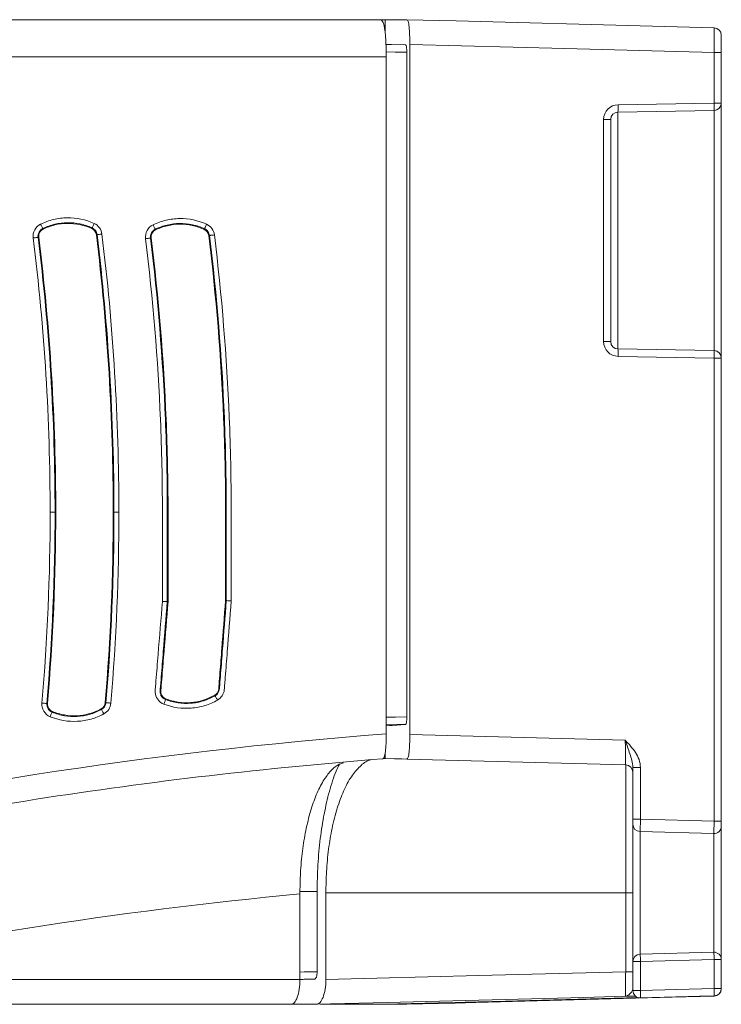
# Model space of a CAD drawing. Header units: millimetres. Extents: x 97 to 538, y 57 to 365.
# Tile 16 of 44: x 435 to 463, y 57 to 97. Entities that reach past the tile are written whole.
import ezdxf

# ---------------------------------------------------------------- set-up
doc = ezdxf.new("R2010")
doc.units = ezdxf.units.MM

msp = doc.modelspace()

# ---------------------------------------------------------------- linework, layer by layer
at = {"color": 7, "linetype": 'Continuous', "lineweight": 15}
for p, q in [((449.4729480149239, 96.77354745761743), (408.4925881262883, 96.77354745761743)), ((435.8756216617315, 96.77855424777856), (435.8756216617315, 96.77354745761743)), ((435.8798740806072, 96.77855424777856), (435.8818019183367, 96.77855424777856)), ((435.8818019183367, 96.77354745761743), (435.8818019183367, 96.77855424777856)), ((449.6639101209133, 96.77853189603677), (449.6639101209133, 96.25890605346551)), ((450.6671121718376, 67.69986204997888), (450.6671121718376, 95.77588491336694)), ((450.5481301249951, 68.41703258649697), (450.5481301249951, 95.45549504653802)), ((463.0536949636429, 93.38793657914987), (463.0536949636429, 95.45009337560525)), ((463.3458396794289, 95.45009337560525), (463.0536949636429, 95.45009337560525)), ((463.3458396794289, 95.45009337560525), (463.3458396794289, 93.38793657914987)), ((408.4925881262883, 95.27355186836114), (449.7073991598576, 95.27355186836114)), ((449.7073991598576, 67.72805132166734), (449.7073991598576, 95.27355186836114)), ((459.1432242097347, 93.31968181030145), (463.0536949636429, 93.38793657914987)), ((463.0536949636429, 93.38793657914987), (463.3458396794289, 93.38793657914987)), ((463.3458396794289, 93.38793657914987), (463.3458396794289, 83.01679916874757)), ((463.0510760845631, 93.08798365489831), (459.1406053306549, 93.01972888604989)), ((459.1406053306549, 93.01972888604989), (459.1406053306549, 83.38501058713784)), ((463.0510760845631, 83.31675209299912), (463.0510760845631, 93.08798365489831)), ((458.5536932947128, 83.6849635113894), (458.5536932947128, 92.71977596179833)), ((458.8458417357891, 92.71977596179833), (458.5536932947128, 92.71977596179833)), ((458.8458417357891, 92.71977596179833), (458.8458417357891, 83.6849635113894)), ((435.7319465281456, 88.28249328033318), (435.7448676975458, 88.2560697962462)), ((437.7273535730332, 88.28313030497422), (437.73954644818, 88.30990024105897)), ((440.3059510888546, 88.25306721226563), (440.3188145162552, 88.22661392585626)), ((442.3029488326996, 88.2492636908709), (442.3152050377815, 88.27600382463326)), ((435.5685105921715, 87.9302857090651), (435.5393192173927, 87.9266535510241)), ((437.9411591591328, 88.03485088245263), (437.9119603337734, 88.0312820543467)), ((440.1410548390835, 87.89921678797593), (440.1118634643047, 87.89559580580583)), ((442.5168959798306, 88.0000641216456), (442.4876971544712, 87.99650274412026)), ((458.5536932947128, 83.6849635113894), (458.8458417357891, 83.6849635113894)), ((459.1406053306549, 83.38501058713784), (463.0510760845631, 83.31675209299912)), ((463.0536949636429, 83.01679916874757), (459.1432242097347, 83.08505393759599)), ((463.0536949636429, 64.17499982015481), (463.0536949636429, 83.01679916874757)), ((463.3458396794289, 83.01679916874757), (463.0536949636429, 83.01679916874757)), ((463.3458396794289, 83.01679916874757), (463.3458396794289, 64.17499982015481)), ((436.0314933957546, 76.75355054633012), (436.2314632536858, 76.75355054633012)), ((436.2314632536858, 76.75355054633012), (436.2608781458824, 76.75355054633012)), ((438.6285348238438, 76.75355054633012), (438.5991162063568, 76.75355054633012)), ((438.6285348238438, 76.75355054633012), (438.8285009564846, 76.75355054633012)), ((442.7460050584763, 69.27935160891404), (442.7313646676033, 69.3048661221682)), ((435.8957531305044, 68.96450869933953), (435.9250599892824, 68.96197550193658)), ((438.2748259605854, 68.99842374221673), (438.304140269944, 68.99596877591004)), ((440.7409383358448, 69.15139906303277), (440.730380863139, 69.1239436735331)), ((436.1214330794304, 68.63966338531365), (436.110244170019, 68.61246131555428)), ((438.1223349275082, 68.71820740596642), (438.108353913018, 68.74409072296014)), ((449.7073991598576, 68.05303074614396), (449.8460693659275, 68.0638229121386)), ((449.8460693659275, 68.0638229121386), (449.7073991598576, 68.0614014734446)), ((450.6671121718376, 67.69986204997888), (459.4379878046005, 67.4701867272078)), ((449.6639101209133, 66.93719454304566), (449.6639101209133, 66.72510259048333)), ((449.5711168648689, 66.71460099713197), (449.5714856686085, 66.71462707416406)), ((449.6639101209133, 66.72510259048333), (449.571392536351, 66.72752402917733)), ((449.5714856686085, 66.71462707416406), (449.5714074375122, 66.71462334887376)), ((459.4536936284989, 66.46874673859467), (450.5510619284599, 66.70187168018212)), ((459.4536936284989, 61.2611112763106), (459.4536936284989, 66.46874673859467)), ((460.0536963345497, 66.3640623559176), (459.7458420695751, 66.3640623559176)), ((459.7458420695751, 64.25355501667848), (459.7458420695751, 66.3640623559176)), ((460.0536963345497, 66.3640623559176), (460.0536963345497, 64.25355501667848)), ((459.7458420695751, 64.05335046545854), (459.7458420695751, 64.25355501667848)), ((460.0536963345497, 64.25355501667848), (459.7458420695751, 64.25355501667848)), ((463.0536949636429, 64.17499982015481), (460.0536963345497, 64.25355501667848)), ((463.3458396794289, 64.17499982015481), (463.0536949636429, 64.17499982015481)), ((463.3458396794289, 64.17499982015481), (463.3458396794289, 63.97479154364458)), ((459.7458420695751, 58.46885718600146), (459.7458420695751, 64.05335046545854)), ((460.0379867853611, 63.75345342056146), (463.0379891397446, 63.6748944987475)), ((460.0379867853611, 63.75345342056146), (460.0379867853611, 58.76875423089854)), ((463.3458396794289, 63.97479154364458), (463.3458396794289, 58.54741424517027)), ((463.0379891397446, 58.84731129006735), (463.0379891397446, 63.6748944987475)), ((446.8969023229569, 61.31411470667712), (446.1966483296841, 61.31413333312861)), ((447.253267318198, 61.2611112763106), (447.253267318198, 57.73935593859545)), ((447.253267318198, 61.2611112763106), (459.4536936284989, 61.2611112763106)), ((459.7458420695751, 61.2611112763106), (459.4536936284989, 61.2611112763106)), ((459.4536936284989, 58.05575788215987), (459.4536936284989, 61.2611112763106)), ((460.0379867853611, 58.76875423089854), (463.0379891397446, 58.84731129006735)), ((463.0563101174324, 58.54741424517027), (460.0563114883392, 58.46885718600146)), ((463.0563101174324, 57.36968606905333), (463.0563101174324, 58.54741424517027)), ((463.3458396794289, 58.54741424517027), (463.0563101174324, 58.54741424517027)), ((463.3458396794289, 58.54741424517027), (463.3458396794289, 57.36968606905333)), ((459.7458420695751, 58.46885718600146), (460.0563114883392, 58.46885718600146)), ((459.7458420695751, 57.29024425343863), (459.7458420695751, 58.46885718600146)), ((460.0563114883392, 58.46885718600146), (460.0563114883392, 57.29024425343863)), ((446.1989766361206, 57.73562506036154), (446.1989803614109, 57.7335500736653)), ((459.7458420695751, 58.05575788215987), (459.4536936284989, 58.05575788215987)), ((459.7458420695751, 57.29024425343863), (460.0563114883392, 57.29024425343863)), ((463.3458396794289, 57.36968606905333), (463.0563101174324, 57.36968606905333)), ((435.8798740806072, 56.72854684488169), (435.8818019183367, 56.72855057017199))]:
    msp.add_line(p, q, dxfattribs=at)
at = {"color": 7, "linetype": 'Continuous', "lineweight": 15, "flags": 128}
for points in [[(450.5506484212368, 96.77859895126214), (452.5492703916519, 96.72604255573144), (460.5437545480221, 96.51577227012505), (463.0536949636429, 96.44974522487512)], [(450.498490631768, 95.75631968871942), (449.9299591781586, 95.7662736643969), (449.6988533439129, 95.77032678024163)], [(463.0536949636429, 95.45009337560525), (456.9801791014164, 95.60986362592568), (450.6671121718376, 95.77588491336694)], [(449.7040128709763, 95.47028444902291), (450.0715351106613, 95.46384714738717), (450.5481301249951, 95.45549504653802)], [(435.7319465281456, 88.28249328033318), (435.7300019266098, 88.28647561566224), (435.7248274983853, 88.29705916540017), (435.7166188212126, 88.31384532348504), (435.7056869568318, 88.33620824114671), (435.6924416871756, 88.36330227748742), (435.6773784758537, 88.3941104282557), (435.6610654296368, 88.42747412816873), (435.6441172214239, 88.46214167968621)], [(437.73954644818, 88.30990024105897), (437.7413830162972, 88.3139347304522), (437.7462668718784, 88.32465239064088), (437.7540136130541, 88.34165834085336), (437.7643308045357, 88.364308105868), (437.7768328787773, 88.39175604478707), (437.7910485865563, 88.42296280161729), (437.8064433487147, 88.45676236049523), (437.8224416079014, 88.49188067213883)], [(440.2185036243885, 88.43290560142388), (440.2353791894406, 88.39820079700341), (440.2516177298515, 88.3647998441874), (440.2666157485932, 88.33395816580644), (440.2798032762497, 88.30683432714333), (440.2906885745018, 88.28445278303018), (440.2988618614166, 88.26764799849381), (440.3040102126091, 88.25705327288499), (440.3059510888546, 88.25306721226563)], [(442.3985248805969, 88.45778681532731), (442.3824465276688, 88.4227057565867), (442.366971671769, 88.38894345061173), (442.3526814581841, 88.3577702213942), (442.3401160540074, 88.33035581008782), (442.3297448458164, 88.30772839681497), (442.3219589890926, 88.29074107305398), (442.3170527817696, 88.2800308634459), (442.3152050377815, 88.27600382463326)], [(435.5393192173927, 87.9266535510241), (435.5349215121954, 87.92610965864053), (435.5232315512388, 87.92465307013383), (435.5046889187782, 87.92234711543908), (435.4799883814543, 87.91927747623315), (435.4500612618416, 87.91555218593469), (435.41602887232, 87.91132025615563), (435.3791727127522, 87.90673814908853), (435.3408785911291, 87.90197350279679)], [(437.9411591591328, 88.03485088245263), (437.9455587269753, 88.03539104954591), (437.9572524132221, 88.03682156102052), (437.9758006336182, 88.03909026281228), (438.0005067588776, 88.04211147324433), (438.0304394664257, 88.04577343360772), (438.0644811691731, 88.0499383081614), (438.1013466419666, 88.05444590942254), (438.1396500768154, 88.059132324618)], [(439.9134135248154, 87.87098653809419), (439.9517095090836, 87.87573628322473), (439.9885675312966, 87.88030721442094), (440.0226017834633, 87.8845279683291), (440.0525307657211, 87.88823835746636), (440.0772331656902, 87.8913005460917), (440.095777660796, 87.89360277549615), (440.1074676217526, 87.89505191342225), (440.1118634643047, 87.89559580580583)], [(442.7153980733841, 88.0242673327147), (442.677090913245, 88.01959581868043), (442.6402254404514, 88.01510311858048), (442.6061837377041, 88.0109494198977), (442.5762473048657, 88.0073023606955), (442.551537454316, 88.00428860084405), (442.5329892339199, 88.00202734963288), (442.521295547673, 88.00060056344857), (442.5168959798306, 88.0000641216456)], [(440.8001592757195, 73.11027996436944), (440.8019995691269, 73.11020545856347), (440.8118008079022, 73.10981057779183), (440.8295741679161, 73.10909532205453)], [(443.1705912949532, 73.15028958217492), (443.1898808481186, 73.14954079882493), (443.1980094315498, 73.14922414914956), (443.2000061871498, 73.14914591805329)], [(435.6965246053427, 68.98171208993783), (435.734971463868, 68.9783928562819), (435.7719729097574, 68.97519655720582), (435.8061394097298, 68.97224612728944), (435.836185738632, 68.96964959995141), (435.8609849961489, 68.96751128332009), (435.8796021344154, 68.96590195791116), (435.8913367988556, 68.96488867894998), (435.8957531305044, 68.96450869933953)], [(438.503409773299, 68.97927202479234), (438.464953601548, 68.9824944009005), (438.4279465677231, 68.98559384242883), (438.393770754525, 68.98845859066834), (438.3637188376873, 68.9909768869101), (438.3389158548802, 68.99305559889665), (438.3202931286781, 68.9946127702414), (438.3085547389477, 68.9955962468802), (438.304140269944, 68.99596877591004)], [(440.730380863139, 69.1239436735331), (440.7287901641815, 69.11980860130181), (440.7245619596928, 69.10881154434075), (440.7178564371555, 69.09137346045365), (440.7089231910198, 69.06813882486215), (440.6980974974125, 69.03999053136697), (440.6857891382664, 69.00798283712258), (440.6724600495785, 68.9733190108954), (440.6586094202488, 68.93729917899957)], [(442.7460050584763, 69.27935160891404), (442.748210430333, 69.27550710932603), (442.7540740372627, 69.26529236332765), (442.763376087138, 69.24908362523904), (442.7757664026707, 69.22749556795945), (442.7907755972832, 69.20134030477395), (442.807848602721, 69.17159386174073), (442.826333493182, 69.13938500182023), (442.8455410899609, 69.10591326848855)], [(436.0341737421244, 68.42752300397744), (436.0488532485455, 68.463215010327), (436.0629814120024, 68.49756218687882), (436.0760273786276, 68.52927558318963), (436.0874994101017, 68.55716683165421), (436.0969672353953, 68.58018540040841), (436.1040769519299, 68.59746702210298), (436.1085584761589, 68.60836349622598), (436.110244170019, 68.61246131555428)], [(438.2173708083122, 68.54226567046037), (438.1990312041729, 68.57621796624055), (438.1813807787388, 68.60889621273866), (438.165082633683, 68.6390710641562), (438.1507477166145, 68.66560258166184), (438.1389199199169, 68.6875035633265), (438.1300388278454, 68.70394326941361), (438.1244397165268, 68.71431075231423), (438.1223349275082, 68.71820740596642)], [(450.5481301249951, 68.41703258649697), (450.0799281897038, 68.40894870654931), (449.7073991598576, 68.40251140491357)], [(449.7073991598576, 68.1025733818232), (450.1343211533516, 68.10994945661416), (450.4992356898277, 68.11625264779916)], [(450.5510619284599, 66.70187168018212), (450.3402365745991, 66.70739256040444), (450.0439009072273, 66.71515234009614), (449.6639101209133, 66.72510259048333)], [(446.1964061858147, 61.21961899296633), (446.1968196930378, 60.6507634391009), (446.1972369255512, 60.08191161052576), (446.1976541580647, 59.51305978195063), (446.1980751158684, 58.94420609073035), (446.1985258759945, 58.33887808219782), (446.1989766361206, 57.73562506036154)], [(446.8986755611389, 58.0544763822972), (446.3641113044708, 58.04508492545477), (446.1987493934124, 58.04217919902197)], [(446.1989729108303, 57.7417904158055), (446.3297231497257, 57.7440870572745), (446.3641113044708, 57.744692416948), (446.7881946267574, 57.75214113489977)], [(447.253267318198, 57.73935593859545), (453.4733770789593, 57.90066845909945), (459.4536936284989, 58.05575788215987)], [(460.0563114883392, 57.29024425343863), (461.5378594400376, 57.32947342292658), (463.0563101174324, 57.36968606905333)], [(459.4379878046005, 57.05438122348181), (457.7471977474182, 57.01053455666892), (449.7526241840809, 56.80320725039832), (446.8738800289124, 56.72854870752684)], [(459.9747946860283, 56.99916497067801), (454.5669025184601, 56.85756296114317), (449.6399006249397, 56.72855057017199)], [(463.0536949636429, 57.05738753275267), (461.3472214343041, 57.01249033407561), (453.3527372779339, 56.80220700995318), (452.5189502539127, 56.78028181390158), (450.5506446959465, 56.7285244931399)], [(463.0536949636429, 57.069798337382), (462.4542696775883, 57.05392487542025), (460.0565722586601, 56.99043475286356), (460.0536963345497, 56.99035838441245)]]:
    msp.add_lwpolyline(points, dxfattribs=at)
at = {"color": 7, "linetype": 'Continuous', "lineweight": 15}
for centre, radius, start, end in [((463.0458407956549, 96.14984917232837), 0.299998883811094, 359.9990989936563, 88.4997874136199), ((459.1536945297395, 92.7197732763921), 0.6000000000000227, 90.99999999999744, 180), ((456.2760334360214, 93.19472726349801), 2.869912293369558, 356.5041118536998, 2.495418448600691), ((460.1871845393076, 93.26297609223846), 2.869232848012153, 356.5034018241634, 2.49612847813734), ((463.0458414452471, 93.38793942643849), 0.3000000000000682, 270.9999999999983, 0), ((459.1458414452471, 92.7197732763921), 0.3000000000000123, 90.9999999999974, 180), ((459.1536945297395, 83.68496413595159), 0.6000000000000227, 180, 269.0000000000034), ((459.1458414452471, 83.68496413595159), 0.2999999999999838, 180, 269.0000000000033), ((456.2759784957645, 83.21001017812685), 2.869967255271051, 357.5045955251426, 3.495861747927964), ((460.1871845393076, 83.14175965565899), 2.869232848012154, 357.5038715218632, 3.496598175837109), ((463.0458414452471, 83.0167979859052), 0.3000000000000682, 0, 89.00000000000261), ((459.4458414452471, 66.16885088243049), 0.3000000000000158, 0, 88.5000000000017), ((460.0458414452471, 64.05335100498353), 0.3000000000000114, 180, 268.5000000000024), ((463.0458414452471, 63.97479324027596), 0.3000000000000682, 268.5000000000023, 0), ((462.9009798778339, -116.8407938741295), 178.8422584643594, 95.35946450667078, 102.5117159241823), ((460.0458414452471, 58.46885688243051), 0.3000000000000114, 91.49999999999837, 180), ((457.8954022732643, 58.48732684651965), 2.160988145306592, 359.5102951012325, 7.482934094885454), ((463.0458414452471, 58.54741464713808), 0.3000000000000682, 0, 91.49999999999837), ((460.8952213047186, 58.56589954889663), 2.161167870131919, 359.5099210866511, 7.481889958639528), ((460.045834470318, 57.29024775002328), 0.299992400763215, 180.000667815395, 271.501715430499), ((457.9445190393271, 57.15870579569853), 2.115885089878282, 355.4365187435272, 3.56421125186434), ((460.9470971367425, 57.23812407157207), 2.113312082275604, 355.4315403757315, 3.56919582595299), ((463.0458469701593, 57.36968837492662), 0.2999927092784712, 271.4990637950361, 359.9995595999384), ((463.0458442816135, 57.35728018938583), 0.2999953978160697, 271.4995640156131, 0.0001266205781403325), ((460.0458414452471, 57.29024489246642), 0.3000000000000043, 270.0000000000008, 271.5166335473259)]:
    msp.add_arc(centre, radius, start, end, dxfattribs=at)
for centre, major_axis, ratio, start_param, end_param in [((459.4458414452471, 67.46929651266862), (-0.007855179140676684, 1.000548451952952), 0.007841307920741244, 1.569844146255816, 3.141325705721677), ((460.0458414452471, 64.25341956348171), (0.00785179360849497, 0.4999657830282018), 0.01569906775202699, 3.141428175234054, 4.712909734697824), ((463.0458414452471, 64.17486179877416), (0.007851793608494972, 0.499965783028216), 0.01569906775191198, 3.141428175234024, 4.712909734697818), ((647.2118334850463, 47566.05621649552), (-3.726603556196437, 143995.6212108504), 0.001482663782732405, 1.906998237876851, 1.907022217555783)]:
    msp.add_ellipse(centre, major_axis=major_axis, ratio=ratio, start_param=start_param, end_param=end_param, dxfattribs=at)
for points, knots in [([(435.8789762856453, 96.77855424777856), (435.8772327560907, 96.77855424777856), (435.874194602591, 96.77855424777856), (435.882383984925, 96.77855424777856), (435.8858736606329, 96.77855424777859)], [0, 0, 0, 0, 0.5738780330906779, 1, 1, 1, 1]), ([(435.8818017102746, 96.77855094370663), (437.1330733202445, 96.77855094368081), (438.9089552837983, 96.77855091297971), (443.5090101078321, 96.77855097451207), (446.3246306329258, 96.77862980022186), (449.6398828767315, 96.77855063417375)], [0, 0, 0, 0, 0.5, 0.5, 1, 1, 1, 1]), ([(449.7073982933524, 95.2735509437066), (449.7073982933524, 95.3732948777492), (449.706454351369, 95.47133261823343), (449.7026291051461, 95.66413838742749), (449.6996987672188, 95.75991970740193), (449.6916300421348, 95.94242088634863), (449.6865338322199, 96.02888066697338), (449.6736868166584, 96.19230855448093), (449.665856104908, 96.26951772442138), (449.638345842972, 96.47664644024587), (449.6138045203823, 96.58745247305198), (449.5525210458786, 96.73499716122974), (449.5151954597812, 96.77355094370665), (449.4729463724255, 96.77355094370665)], [0, 0, 0, 0, 0.1250000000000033, 0.1250000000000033, 0.2500000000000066, 0.2500000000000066, 0.3750000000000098, 0.3750000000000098, 0.5000000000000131, 0.5000000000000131, 0.7500000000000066, 0.7500000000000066, 1, 1, 1, 1]), ([(450.6671116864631, 95.7758860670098), (450.6671116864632, 95.90865048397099), (450.6650805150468, 96.03894394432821), (450.6564424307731, 96.28207272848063), (450.6497950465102, 96.39337745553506), (450.6310490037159, 96.57816757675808), (450.6187445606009, 96.6526585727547), (450.5887320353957, 96.75226589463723), (450.5707278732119, 96.77860759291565), (450.5506474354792, 96.77859726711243)], [0, 0, 0, 0, 0.25, 0.25, 0.5, 0.5, 0.75, 0.75, 1, 1, 1, 1]), ([(463.0536945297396, 95.4500955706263), (463.0547383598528, 95.58249547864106), (463.0555577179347, 95.71242644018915), (463.0566792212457, 95.95500452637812), (463.0569694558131, 96.06608296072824), (463.0569710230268, 96.34284785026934), (463.0557821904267, 96.45094358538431), (463.0536945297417, 96.449741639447)], [0, 0, 0, 0, 0.2499999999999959, 0.2499999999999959, 0.4999999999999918, 0.4999999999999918, 1, 1, 1, 1]), ([(463.3458414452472, 96.14984781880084), (463.3458414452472, 96.15072753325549), (463.3458414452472, 96.07509037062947), (463.3458414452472, 95.88134307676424), (463.3458414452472, 95.80357695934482), (463.3458414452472, 95.6337479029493), (463.3458414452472, 95.54278441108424), (463.3458414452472, 95.4500955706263)], [0, 0, 0, 0, 0.4999999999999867, 0.4999999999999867, 0.7499999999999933, 0.7499999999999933, 1, 1, 1, 1]), ([(450.498491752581, 95.75631740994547), (450.5123846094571, 95.7563521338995), (450.5252224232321, 95.7242535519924), (450.5431005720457, 95.61357461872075), (450.5481306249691, 95.53542136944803), (450.5481306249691, 95.45549545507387)], [0, 0, 0, 0, 0.5, 0.5, 1, 1, 1, 1]), ([(435.6441163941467, 88.46214346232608), (435.8140035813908, 88.54520177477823), (435.9898345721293, 88.60805163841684), (436.352930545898, 88.69487672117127), (436.542260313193, 88.71856049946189), (437.1026576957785, 88.72640455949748), (437.4782715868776, 88.64865391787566), (437.8224409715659, 88.49187976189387)], [0, 0, 0, 0, 0.2500000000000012, 0.2500000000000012, 0.5000000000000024, 0.5000000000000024, 1, 1, 1, 1]), ([(437.7395468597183, 88.30990068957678), (437.5820559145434, 88.38163770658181), (437.4161857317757, 88.43608992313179), (437.0763212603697, 88.50717982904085), (436.9054037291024, 88.52353199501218), (436.5616552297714, 88.51896407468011), (436.3875380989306, 88.49739005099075), (436.0521628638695, 88.41750174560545), (435.8882729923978, 88.3589231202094), (435.7319473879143, 88.28249510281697)], [0, 0, 0, 0, 0.25, 0.25, 0.5, 0.5, 0.75, 0.75, 1, 1, 1, 1]), ([(440.2185031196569, 88.43290377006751), (440.3886978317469, 88.51566192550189), (440.5647989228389, 88.57817906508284), (440.928363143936, 88.66427591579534), (441.1178906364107, 88.68755868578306), (441.6787299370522, 88.69415488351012), (442.0544587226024, 88.61548569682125), (442.3985249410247, 88.45778835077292)], [0, 0, 0, 0, 0.2500000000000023, 0.2500000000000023, 0.5000000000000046, 0.5000000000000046, 1, 1, 1, 1]), ([(435.3408784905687, 87.9019751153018), (435.3267774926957, 88.0153555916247), (435.3489925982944, 88.13145310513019), (435.4570833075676, 88.33068364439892), (435.5414709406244, 88.41195957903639), (435.6441163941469, 88.46214346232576)], [0, 0, 0, 0, 0.5, 0.5, 1, 1, 1, 1]), ([(435.7319473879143, 88.28249510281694), (435.6676814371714, 88.25106816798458), (435.6131377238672, 88.1989875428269), (435.5444747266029, 88.07243128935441), (435.5304962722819, 87.99764760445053), (435.5393191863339, 87.92665520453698)], [0, 0, 0, 0, 0.5, 0.5, 1, 1, 1, 1]), ([(435.7448676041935, 88.25606813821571), (435.6851714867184, 88.22688240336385), (435.6360941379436, 88.17961209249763), (435.5732368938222, 88.06376294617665), (435.5603098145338, 87.99622456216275), (435.5685105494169, 87.93028573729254)], [0, 0, 0, 0, 0.5, 0.5, 1, 1, 1, 1]), ([(437.727352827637, 88.28313089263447), (437.4142502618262, 88.42575366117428), (437.0720872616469, 88.49651419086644), (436.5629186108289, 88.48946844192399), (436.3907945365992, 88.46804184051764), (436.0595926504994, 88.38891581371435), (435.8994266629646, 88.33163248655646), (435.7448676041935, 88.25606813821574)], [0, 0, 0, 0, 0.4999999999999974, 0.4999999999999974, 0.7499999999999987, 0.7499999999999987, 1, 1, 1, 1]), ([(437.9411599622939, 88.03485244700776), (437.9339873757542, 88.09344815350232), (437.9112491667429, 88.15090231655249), (437.8415441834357, 88.2461310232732), (437.7932667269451, 88.28542460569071), (437.7395468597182, 88.30990068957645)], [0, 0, 0, 0, 0.5000000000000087, 0.5000000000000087, 1, 1, 1, 1]), ([(439.9134147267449, 87.87098520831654), (439.8992965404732, 87.98482391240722), (439.921689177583, 88.10136686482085), (440.0304708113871, 88.3012805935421), (440.1153397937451, 88.38273977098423), (440.2185031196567, 88.4329037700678)], [0, 0, 0, 0, 0.5, 0.5, 1, 1, 1, 1]), ([(440.3059493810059, 88.25306782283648), (440.2412651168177, 88.221607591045), (440.1863312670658, 88.16933479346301), (440.1171288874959, 88.0421596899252), (440.103017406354, 87.96697976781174), (440.1118639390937, 87.8955967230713)], [0, 0, 0, 0, 0.5, 0.5, 1, 1, 1, 1]), ([(440.3188130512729, 88.22661328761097), (440.2587063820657, 88.19738593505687), (440.2092591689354, 88.14992264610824), (440.1458848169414, 88.03346405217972), (440.1328308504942, 87.9655432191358), (440.1410565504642, 87.89921720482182)], [0, 0, 0, 0, 0.5, 0.5, 1, 1, 1, 1]), ([(442.3152061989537, 88.27600330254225), (442.1577580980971, 88.34816476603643), (441.9918863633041, 88.40304296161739), (441.6519043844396, 88.47496953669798), (441.4808859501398, 88.49172145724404), (441.1368539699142, 88.48792030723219), (440.9625498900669, 88.46671574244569), (440.6267217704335, 88.38749694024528), (440.4625638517, 88.32922250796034), (440.3059493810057, 88.25306782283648)], [0, 0, 0, 0, 0.25, 0.25, 0.5, 0.5, 0.75, 0.75, 1, 1, 1, 1]), ([(442.3029497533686, 88.24926202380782), (441.9899235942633, 88.39273264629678), (441.6476399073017, 88.46433353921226), (441.138037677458, 88.4584209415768), (440.9657239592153, 88.43735725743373), (440.6340806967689, 88.35889179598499), (440.473660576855, 88.30190878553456), (440.3188130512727, 88.226613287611)], [0, 0, 0, 0, 0.4999999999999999, 0.4999999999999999, 0.7499999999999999, 0.7499999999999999, 1, 1, 1, 1]), ([(442.5168974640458, 88.00006451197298), (442.5097323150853, 88.0587842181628), (442.4869988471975, 88.11637189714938), (442.4172790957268, 88.21189144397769), (442.3689798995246, 88.25135107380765), (442.3152061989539, 88.27600330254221)], [0, 0, 0, 0, 0.5, 0.5, 1, 1, 1, 1]), ([(440.600190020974, 73.11832639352), (440.6001885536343, 74.35012305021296), (440.6009877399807, 75.58193544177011), (440.5993434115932, 78.0454964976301), (440.5733295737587, 79.27678194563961), (440.4197301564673, 82.96915338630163), (440.2167357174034, 85.42525217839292), (439.9134147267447, 87.87098520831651)], [0, 0, 0, 0, 0.2500000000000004, 0.2500000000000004, 0.5000000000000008, 0.5000000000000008, 1, 1, 1, 1]), ([(440.1118639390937, 87.8955967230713), (440.4158225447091, 85.44472248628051), (440.6192766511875, 82.98312621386), (440.7732177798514, 79.28307162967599), (440.7993122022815, 78.04826459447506), (440.8009580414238, 75.57927963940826), (440.8001580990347, 74.34477646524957), (440.8001595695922, 73.11027857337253)], [0, 0, 0, 0, 0.5, 0.5, 0.75, 0.75, 1, 1, 1, 1]), ([(440.8295758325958, 73.1090946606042), (440.8295743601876, 74.34514917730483), (440.8304202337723, 75.58125603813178), (440.8286777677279, 78.0532576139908), (440.8025070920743, 79.28769554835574), (440.6485042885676, 82.98634596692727), (440.4453177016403, 85.4459034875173), (440.1410565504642, 87.89921720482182)], [0, 0, 0, 0, 0.25, 0.25, 0.5, 0.5, 1, 1, 1, 1]), ([(442.4876974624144, 87.99650412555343), (442.7880186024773, 85.53346311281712), (442.9890528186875, 83.06439141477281), (443.1425019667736, 79.35178814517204), (443.1689346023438, 78.11275240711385), (443.1721023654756, 75.63166230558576), (443.1705913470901, 74.39092927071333), (443.1705898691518, 73.15028792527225)], [0, 0, 0, 0, 0.5000000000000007, 0.5000000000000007, 0.7500000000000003, 0.7500000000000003, 1, 1, 1, 1]), ([(443.200006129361, 73.1491469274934), (443.200007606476, 74.38908698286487), (443.2014781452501, 75.62905546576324), (443.1983995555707, 78.10887594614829), (443.1720433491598, 79.34830595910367), (443.0185502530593, 83.06515582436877), (442.8171492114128, 85.53759261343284), (442.5168974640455, 88.0000645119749)], [0, 0, 0, 0, 0.2499999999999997, 0.2499999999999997, 0.4999999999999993, 0.4999999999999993, 1, 1, 1, 1]), ([(442.7153968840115, 88.02426775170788), (443.0162604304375, 85.55677827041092), (443.2181093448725, 83.07890348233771), (443.371932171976, 79.35454704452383), (443.3983666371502, 78.11171834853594), (443.401450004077, 75.62657215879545), (443.3999771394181, 74.38397539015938), (443.3999756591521, 73.14139017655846)], [0, 0, 0, 0, 0.5, 0.5, 0.75, 0.75, 1, 1, 1, 1]), ([(440.6586089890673, 68.93729867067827), (440.4852827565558, 69.00394913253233), (440.3540793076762, 69.15950327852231), (440.2988258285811, 69.43208801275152), (440.3102541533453, 69.52209931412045), (440.3247509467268, 69.70191066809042), (440.3609929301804, 70.15143905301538), (440.4552220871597, 71.32021285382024), (440.5422028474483, 72.3990809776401), (440.6001900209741, 73.11832639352)], [0, 0, 0, 0, 0.1250000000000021, 0.1250000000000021, 0.1875000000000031, 0.1875000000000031, 0.2500000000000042, 0.5000000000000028, 1, 1, 1, 1]), ([(440.800159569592, 73.11027857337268), (440.745431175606, 72.4314535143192), (440.6633385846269, 71.41321592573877), (440.5675638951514, 70.2252720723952), (440.5265175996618, 69.71615327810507), (440.5094149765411, 69.50402044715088), (440.5037838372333, 69.46168131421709), (440.5115436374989, 69.37625069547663), (440.5234787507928, 69.33364129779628), (440.5811347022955, 69.21725848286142), (440.6509272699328, 69.15450520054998), (440.7303809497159, 69.12394433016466)], [0, 0, 0, 0, 0.5000000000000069, 0.750000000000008, 0.8750000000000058, 0.8750000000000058, 0.9062500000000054, 0.9062500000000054, 0.9375000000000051, 0.9375000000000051, 1, 1, 1, 1]), ([(440.740938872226, 69.15140059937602), (440.6598838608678, 69.18256930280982), (440.593787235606, 69.24725689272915), (440.5441063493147, 69.36577686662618), (440.5355300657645, 69.40920978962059), (440.5357637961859, 69.49362068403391), (440.5414683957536, 69.5355466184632), (440.5584158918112, 69.74575532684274), (440.5990898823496, 70.25025622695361), (440.6939958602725, 71.42742499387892), (440.7753438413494, 72.43642679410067), (440.8295758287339, 73.10909466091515)], [0, 0, 0, 0, 0.06250000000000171, 0.06250000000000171, 0.09375000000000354, 0.09375000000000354, 0.1250000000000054, 0.1250000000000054, 0.2500000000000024, 0.5000000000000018, 1, 1, 1, 1]), ([(440.8001595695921, 73.1102785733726), (440.7992474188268, 73.11031528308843), (440.7771865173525, 73.11120312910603), (440.7035570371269, 73.11416636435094), (440.6516872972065, 73.11625387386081), (440.6001900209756, 73.11832639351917)], [0, 0, 0, 0, 0.5, 0.5, 1, 1, 1, 1]), ([(443.1705898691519, 73.15028797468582), (443.1200867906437, 72.50027116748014), (443.0443321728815, 71.52524595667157), (442.9559517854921, 70.3877165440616), (442.9149180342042, 69.85957788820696), (442.8991358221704, 69.65644763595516), (442.8928229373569, 69.57519553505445), (442.891412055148, 69.53434833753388), (442.8570205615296, 69.41562760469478), (442.8034419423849, 69.34622948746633), (442.7313642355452, 69.30486441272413)], [0, 0, 0, 0, 0.5000000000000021, 0.7500000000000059, 0.875000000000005, 0.9062500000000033, 0.9062500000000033, 0.9375000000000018, 0.9375000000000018, 1, 1, 1, 1]), ([(442.7460061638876, 69.27935107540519), (442.8168514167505, 69.32001714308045), (442.8727454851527, 69.38687268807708), (442.9150395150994, 69.50314388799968), (442.9198867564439, 69.5437766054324), (442.9262531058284, 69.6257168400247), (442.9421689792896, 69.83056742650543), (442.9835502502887, 70.36317895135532), (443.0726791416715, 71.51034223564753), (443.1490753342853, 72.49362505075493), (443.2000061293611, 73.14914692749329)], [0, 0, 0, 0, 0.06250000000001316, 0.06250000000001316, 0.09375000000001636, 0.09375000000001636, 0.1250000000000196, 0.2500000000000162, 0.500000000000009, 1, 1, 1, 1]), ([(443.3999756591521, 73.14139017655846), (443.346411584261, 72.4519757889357), (443.2660654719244, 71.4178542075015), (443.1790238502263, 70.2975558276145), (443.1421985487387, 69.82358343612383), (443.1321552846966, 69.69431823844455), (443.1254597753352, 69.60814143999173), (443.1232710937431, 69.56496047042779), (443.0991536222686, 69.350107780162), (442.9959696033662, 69.19224368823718), (442.8455412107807, 69.10591350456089)], [0, 0, 0, 0, 0.4999999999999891, 0.7499999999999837, 0.8124999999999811, 0.8437499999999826, 0.8437499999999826, 0.8749999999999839, 0.8749999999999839, 1, 1, 1, 1]), ([(443.2000061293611, 73.14914692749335), (443.2009182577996, 73.14911154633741), (443.2229778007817, 73.14825586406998), (443.2966070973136, 73.14539980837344), (443.3484760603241, 73.1433878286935), (443.3999756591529, 73.1413901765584)], [0, 0, 0, 0, 0.5, 0.5, 1, 1, 1, 1]), ([(442.7313642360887, 69.30486441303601), (442.4307447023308, 69.13234095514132), (442.0939908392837, 69.029647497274), (441.5824871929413, 68.99031737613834), (441.4078172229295, 68.99626679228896), (441.0684864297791, 69.04596636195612), (440.9027066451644, 69.089195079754), (440.7409388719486, 69.15140059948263)], [0, 0, 0, 0, 0.5, 0.5, 0.75, 0.75, 1, 1, 1, 1]), ([(436.0341731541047, 68.4275244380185), (435.9261979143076, 68.47193845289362), (435.8345851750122, 68.55056423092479), (435.7140335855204, 68.7487942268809), (435.6864792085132, 68.86539029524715), (435.69652444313, 68.98171182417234)], [0, 0, 0, 0, 0.5, 0.5, 1, 1, 1, 1]), ([(435.8957524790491, 68.96450699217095), (435.8894690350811, 68.89167185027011), (435.9068748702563, 68.81654723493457), (435.9834538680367, 68.69062257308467), (436.0426363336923, 68.64027601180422), (436.1102433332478, 68.61245995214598)], [0, 0, 0, 0, 0.5, 0.5, 1, 1, 1, 1]), ([(436.1214335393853, 68.6396646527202), (436.0586346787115, 68.66549603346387), (436.0057236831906, 68.71083753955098), (435.9354258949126, 68.8259927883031), (435.9192175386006, 68.89432562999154), (435.9250596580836, 68.961976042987)], [0, 0, 0, 0, 0.5, 0.5, 1, 1, 1, 1]), ([(442.8455412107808, 69.10591350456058), (442.6803262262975, 69.01109777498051), (442.5077455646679, 68.93633153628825), (442.148413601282, 68.82537176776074), (441.9595735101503, 68.78935688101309), (441.3968276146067, 68.74576454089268), (441.0141874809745, 68.80056596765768), (440.6586089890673, 68.93729867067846)], [0, 0, 0, 0, 0.2499999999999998, 0.2499999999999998, 0.4999999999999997, 0.4999999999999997, 1, 1, 1, 1]), ([(440.7303809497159, 69.12394433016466), (440.8930305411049, 69.06140207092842), (441.0629802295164, 69.01687428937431), (441.4092729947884, 68.96649409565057), (441.5821341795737, 68.96082607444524), (441.9273043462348, 68.98728886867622), (442.100945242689, 69.02017532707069), (442.4329781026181, 69.12235732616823), (442.5939956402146, 69.19211329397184), (442.7460061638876, 69.27935107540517)], [0, 0, 0, 0, 0.25, 0.25, 0.5, 0.5, 0.75, 0.75, 1, 1, 1, 1]), ([(438.2173703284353, 68.54226587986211), (438.0503540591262, 68.45205090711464), (437.8765340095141, 68.38193968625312), (437.5158056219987, 68.28039040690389), (437.3268031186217, 68.24917207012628), (436.7650820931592, 68.21944869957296), (436.3852614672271, 68.28311004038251), (436.0341731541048, 68.42752443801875)], [0, 0, 0, 0, 0.2500000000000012, 0.2500000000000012, 0.5000000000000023, 0.5000000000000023, 1, 1, 1, 1]), ([(436.1102433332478, 68.61245995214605), (436.2708639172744, 68.54639368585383), (436.439213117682, 68.49804960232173), (436.782905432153, 68.43968060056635), (436.9549670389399, 68.4298780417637), (437.2995079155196, 68.44784608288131), (437.4733058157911, 68.47633479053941), (437.8065610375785, 68.5698192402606), (437.9686624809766, 68.63520208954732), (438.1223333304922, 68.71820844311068)], [0, 0, 0, 0, 0.25, 0.25, 0.5, 0.5, 0.75, 0.75, 1, 1, 1, 1]), ([(438.1083530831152, 68.74409027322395), (437.8044819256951, 68.57995220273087), (437.4664940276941, 68.486080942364), (436.956024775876, 68.4593544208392), (436.7821900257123, 68.46947103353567), (436.4452939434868, 68.52702513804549), (436.2811451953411, 68.5739698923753), (436.1214335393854, 68.63966465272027)], [0, 0, 0, 0, 0.5000000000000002, 0.5000000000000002, 0.7500000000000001, 0.7500000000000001, 1, 1, 1, 1]), ([(450.5481306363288, 68.41703372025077), (450.5481306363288, 68.33784539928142), (450.5432061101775, 68.26051709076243), (450.5256478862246, 68.1500349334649), (450.5129744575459, 68.11731483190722), (450.4992347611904, 68.1162516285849)], [0, 0, 0, 0, 0.5, 0.5, 1, 1, 1, 1]), ([(449.5711165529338, 66.71459935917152), (449.5942308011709, 66.71639273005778), (449.6147689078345, 66.7436701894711), (449.6499457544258, 66.84618169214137), (449.6642849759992, 66.92111682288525), (449.6976135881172, 67.20046869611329), (449.7073982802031, 67.46134584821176), (449.7073982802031, 67.72805042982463)], [0, 0, 0, 0, 0.25, 0.25, 0.5, 0.5, 1, 1, 1, 1]), ([(450.5510607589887, 66.70187174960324), (450.571055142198, 66.70134817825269), (450.588790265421, 66.72659559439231), (450.6189271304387, 66.82571801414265), (450.6311259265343, 66.8995123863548), (450.6591868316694, 67.17558814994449), (450.6671116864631, 67.43513208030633), (450.6671116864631, 67.69986110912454)], [0, 0, 0, 0, 0.2499999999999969, 0.2499999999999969, 0.4999999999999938, 0.4999999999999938, 1, 1, 1, 1]), ([(460.0536945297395, 66.36406257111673), (460.0536945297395, 66.47339519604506), (460.0325377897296, 66.57967853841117), (459.9602103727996, 66.78479926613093), (459.9103417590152, 66.88000795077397), (459.7349632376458, 67.15180884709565), (459.5843429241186, 67.31197303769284), (459.4379883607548, 67.47018762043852)], [0, 0, 0, 0, 0.25, 0.25, 0.5, 0.5, 1, 1, 1, 1]), ([(459.7458414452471, 66.36406257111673), (459.7458414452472, 66.45909662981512), (459.727198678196, 66.550497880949), (459.6803005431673, 66.73069802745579), (459.6515588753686, 66.81957930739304), (459.5624831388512, 67.09132646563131), (459.4996181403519, 67.27992351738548), (459.4379883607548, 67.47018762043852)], [0, 0, 0, 0, 0.2499999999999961, 0.2499999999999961, 0.4999999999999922, 0.4999999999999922, 1, 1, 1, 1]), ([(421.5005654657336, 62.35101865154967), (426.1184509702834, 63.42839255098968), (430.7767033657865, 64.3373654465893), (440.139306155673, 65.79687580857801), (444.8435412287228, 66.3478572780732), (449.5714082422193, 66.71462220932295)], [0, 0, 0, 0, 0.5, 0.5, 1, 1, 1, 1]), ([(447.9728816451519, 66.54990963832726), (447.9143848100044, 66.53575037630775), (447.7361259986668, 66.49260251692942), (447.4557669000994, 66.24920781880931), (447.1393645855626, 65.83438617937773), (446.8599292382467, 65.27648509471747), (446.6192047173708, 64.5915294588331), (446.4295501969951, 63.81673953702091), (446.2924327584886, 62.96126172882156), (446.2134570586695, 62.12168271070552), (446.2018023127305, 61.56183638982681), (446.1966446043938, 61.31408117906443)], [0, 0, 0, 0, 0.06046176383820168, 0.1842465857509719, 0.3046064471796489, 0.4285135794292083, 0.5477262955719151, 0.6706061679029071, 0.7861742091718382, 0.9053732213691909, 1, 1, 1, 1]), ([(446.8969097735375, 61.31411470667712), (446.9033227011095, 61.68037474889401), (446.9161508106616, 62.41302358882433), (447.0171529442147, 63.4785343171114), (447.1732416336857, 64.4841723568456), (447.3905558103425, 65.40641195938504), (447.602883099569, 66.08765080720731), (447.7575377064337, 66.40455056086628), (447.8029748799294, 66.49765499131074)], [0, 0, 0, 0, 0.1831990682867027, 0.3664625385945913, 0.5493247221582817, 0.7321832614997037, 0.9213160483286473, 1, 1, 1, 1]), ([(449.053379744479, 66.6612436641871), (449.0420707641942, 66.65920053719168), (448.8998387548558, 66.63350431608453), (448.6379384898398, 66.42248792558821), (448.2830342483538, 66.01325010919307), (447.9690223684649, 65.43308303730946), (447.7049784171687, 64.72005414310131), (447.4996548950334, 63.91796191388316), (447.3560763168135, 63.04509486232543), (447.2687574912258, 62.15661246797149), (447.2583109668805, 61.55268925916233), (447.253267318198, 61.2611112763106)], [0, 0, 0, 0, 0.01133902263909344, 0.1426098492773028, 0.2741751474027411, 0.4056934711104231, 0.5313798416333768, 0.6570185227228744, 0.7739532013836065, 0.890863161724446, 1, 1, 1, 1]), ([(446.1989784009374, 57.73562512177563), (442.4942036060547, 57.73757838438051), (438.8009998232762, 57.74014116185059), (431.4490760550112, 57.74639358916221), (427.7931885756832, 57.75007991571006), (424.156728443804, 57.75427042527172)], [0, 0, 0, 0, 0.5000000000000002, 0.5000000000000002, 1, 1, 1, 1]), ([(445.8400039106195, 56.73355094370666), (445.8863140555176, 56.73355094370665), (445.9318084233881, 56.75853821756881), (446.0178966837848, 56.85644076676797), (446.0575458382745, 56.92881091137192), (446.1581431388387, 57.20342548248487), (446.198979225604, 57.46468416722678), (446.1989791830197, 57.73355138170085)], [0, 0, 0, 0, 0.25, 0.25, 0.5, 0.5, 1, 1, 1, 1]), ([(446.7882005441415, 57.75214194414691), (446.8165315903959, 57.75214456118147), (446.844386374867, 57.78263405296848), (446.8858874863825, 57.89283791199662), (446.8987279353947, 57.97220054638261), (446.8986831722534, 58.05447585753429)], [0, 0, 0, 0, 0.5, 0.5, 1, 1, 1, 1]), ([(446.8738802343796, 56.72854858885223), (446.9218393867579, 56.72854863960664), (446.9688208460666, 56.75284828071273), (447.0588584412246, 56.8493502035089), (447.1003207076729, 56.92018325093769), (447.1720636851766, 57.10377380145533), (447.2015407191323, 57.21517849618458), (447.2422208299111, 57.46384210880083), (447.2532658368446, 57.60043572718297), (447.2532658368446, 57.73935612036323)], [0, 0, 0, 0, 0.25, 0.25, 0.5, 0.5, 0.75, 0.75, 1, 1, 1, 1]), ([(459.4379883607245, 57.05438175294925), (459.4400553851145, 57.05185309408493), (459.4429460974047, 57.15968000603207), (459.4472950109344, 57.43705225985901), (459.4487509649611, 57.54855246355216), (459.4514398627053, 57.79212675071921), (459.4526610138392, 57.9227052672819), (459.4536945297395, 58.05575699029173)], [0, 0, 0, 0, 0.5, 0.5, 0.75, 0.75, 1, 1, 1, 1]), ([(459.7458414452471, 57.359560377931), (459.7458414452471, 57.32719354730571), (459.7271972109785, 57.29037085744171), (459.6802974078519, 57.21795081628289), (459.6515553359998, 57.18258597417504), (459.5624798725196, 57.09181481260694), (459.4996164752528, 57.05414892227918), (459.4379883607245, 57.05438175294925)], [0, 0, 0, 0, 0.2499999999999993, 0.2499999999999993, 0.4999999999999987, 0.4999999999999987, 1, 1, 1, 1]), ([(459.8599402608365, 57.06016659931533), (459.8378629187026, 57.06002243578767), (459.7563705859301, 57.05949029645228), (459.5923311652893, 57.05676711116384), (459.4713918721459, 57.05491808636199), (459.4391862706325, 57.05440048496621), (459.4379878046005, 57.05438122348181)], [0, 0, 0, 0, 0.2148997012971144, 0.793242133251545, 0.9923059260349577, 1, 1, 1, 1]), ([(463.0536949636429, 57.05738753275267), (463.053694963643, 57.06049186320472), (463.053694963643, 57.06369839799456), (463.0536949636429, 57.06960991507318), (463.0536949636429, 57.069798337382)], [0, 0, 0, 0, 0.9681262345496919, 1, 1, 1, 1]), ([(435.8789762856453, 56.72854684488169), (435.8772327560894, 56.72854604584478), (435.8741946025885, 56.72854465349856), (435.8823839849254, 56.72854488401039), (435.8858736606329, 56.72854498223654)], [0, 0, 0, 0, 0.5738780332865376, 0.9999999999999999, 0.9999999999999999, 0.9999999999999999, 0.9999999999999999]), ([(435.8818017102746, 56.72855094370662), (436.9510530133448, 56.72855094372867), (438.4036434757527, 56.72854741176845), (441.1560035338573, 56.72855146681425), (442.1693919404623, 56.72855007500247), (444.3818791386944, 56.72854729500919), (445.5822663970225, 56.72854722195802), (446.8738802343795, 56.72854858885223)], [0, 0, 0, 0, 0.5000000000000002, 0.5000000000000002, 0.7500000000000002, 0.7500000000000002, 1, 1, 1, 1]), ([(449.6399006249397, 56.72855057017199), (448.8224632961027, 56.72854005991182), (447.9108747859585, 56.72852833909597), (447.1021935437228, 56.72853498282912), (447.0186708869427, 56.7285356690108)], [0, 0, 0, 0, 0.8967174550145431, 1, 1, 1, 1]), ([(450.5506435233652, 56.72852365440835), (450.4667151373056, 56.7285814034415), (450.3500449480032, 56.72866396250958), (450.0538501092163, 56.72872376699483), (449.8745673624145, 56.7287014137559), (449.6639106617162, 56.72856638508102)], [0, 0, 0, 0, 0.5, 0.5, 1, 1, 1, 1])]:
    msp.add_open_spline(points, degree=3, knots=knots, dxfattribs=at)
for points in [[(449.6639118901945, 96.77853548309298), (449.6558993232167, 96.77854062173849), (449.6478896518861, 96.77854567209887), (449.6398828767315, 96.77855063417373)], [(449.6639118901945, 96.77853548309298), (450.0850602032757, 96.77826539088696), (450.3833080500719, 96.77851121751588), (450.5506474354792, 96.77859726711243)], [(437.9119613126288, 88.03128099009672), (437.8986259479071, 88.14030334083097), (437.8273105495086, 88.23759846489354), (437.7273528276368, 88.28313089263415)], [(437.8224409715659, 88.49187976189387), (437.9941861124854, 88.41364695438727), (438.1167373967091, 88.2464529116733), (438.139650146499, 88.05913131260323)], [(442.4876974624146, 87.99650412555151), (442.4743714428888, 88.10579388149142), (442.4030401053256, 88.20338695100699), (442.3029497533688, 88.24926202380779)], [(442.3985249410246, 88.45778835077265), (442.5701862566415, 88.3791096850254), (442.6925418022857, 88.21170754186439), (442.7153968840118, 88.02426775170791)], [(436.0314932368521, 76.75355052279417), (436.0314869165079, 80.47976630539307), (435.8007652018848, 84.20424784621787), (435.340878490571, 87.9019751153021)], [(435.5393191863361, 87.92665520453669), (436.0002239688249, 84.22074211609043), (436.2314564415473, 80.48801552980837), (436.2314627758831, 76.75355086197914)], [(435.5685105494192, 87.93028573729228), (436.0295648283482, 84.22317062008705), (436.2608726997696, 80.48922655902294), (436.2608790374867, 76.75355094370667)], [(438.5991168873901, 76.75355094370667), (438.5991208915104, 80.52264690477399), (438.3695708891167, 84.29006780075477), (437.9119613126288, 88.0312809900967)], [(438.6285331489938, 76.75355099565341), (438.6285371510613, 80.5238401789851), (438.3989144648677, 84.29245440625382), (437.9411599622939, 88.03485244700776)], [(438.1396501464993, 88.05913131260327), (438.5983898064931, 84.30867906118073), (438.8285066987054, 80.53195420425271), (438.828502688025, 76.75355078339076)], [(435.6965244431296, 68.98171182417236), (435.919710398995, 71.56609826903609), (436.0314888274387, 74.15954511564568), (436.0314932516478, 76.75355052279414)], [(436.2314627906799, 76.75355086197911), (436.2314583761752, 74.15380288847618), (436.1194325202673, 71.55461470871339), (435.8957524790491, 68.96450699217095)], [(435.9250596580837, 68.961976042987), (436.1488124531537, 71.55292621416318), (436.2608746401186, 74.15295739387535), (436.2608790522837, 76.75355094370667)], [(438.599116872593, 76.75355094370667), (438.5991196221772, 74.16532171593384), (438.490911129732, 71.57761640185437), (438.2748254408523, 68.99842341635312)], [(438.3041390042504, 68.99596751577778), (438.5202931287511, 71.57597734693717), (438.6285358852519, 74.16450205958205), (438.6285331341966, 76.7535509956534)], [(438.8285026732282, 76.75355078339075), (438.8285054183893, 74.15893004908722), (438.7200297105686, 71.56483466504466), (438.5034104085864, 68.97927248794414)], [(438.2748254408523, 68.99842341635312), (438.265930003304, 68.8922499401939), (438.2020932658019, 68.79472489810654), (438.1083530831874, 68.74409027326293)], [(438.1223333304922, 68.71820844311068), (438.2237810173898, 68.77301794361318), (438.2945019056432, 68.8810639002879), (438.3041390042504, 68.99596751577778)], [(438.5034104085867, 68.97927248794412), (438.4881448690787, 68.79706724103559), (438.3782371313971, 68.62915956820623), (438.2173703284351, 68.54226587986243)], [(449.8460691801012, 68.0638228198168), (450.1353660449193, 68.08726337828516), (450.3541508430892, 68.10502476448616), (450.4992347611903, 68.11625162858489)], [(449.707398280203, 67.7280504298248), (440.1155675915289, 66.99525490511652), (430.6402383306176, 65.51018906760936), (421.2733999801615, 63.32457824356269)], [(446.1966451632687, 61.31407964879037), (446.1964628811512, 61.28259568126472), (446.1963830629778, 61.25110548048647), (446.1964058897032, 61.21961725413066)], [(423.9439127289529, 56.73355094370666), (431.1756248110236, 56.73355094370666), (438.4730693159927, 56.73355094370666), (445.8400039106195, 56.73355094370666)], [(449.6639106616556, 56.728566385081), (449.6559042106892, 56.72856125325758), (449.6479006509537, 56.72855620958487), (449.6398999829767, 56.72855125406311)]]:
    msp.add_open_spline(points, degree=3, dxfattribs=at)

doc.saveas('drawing.dxf')
